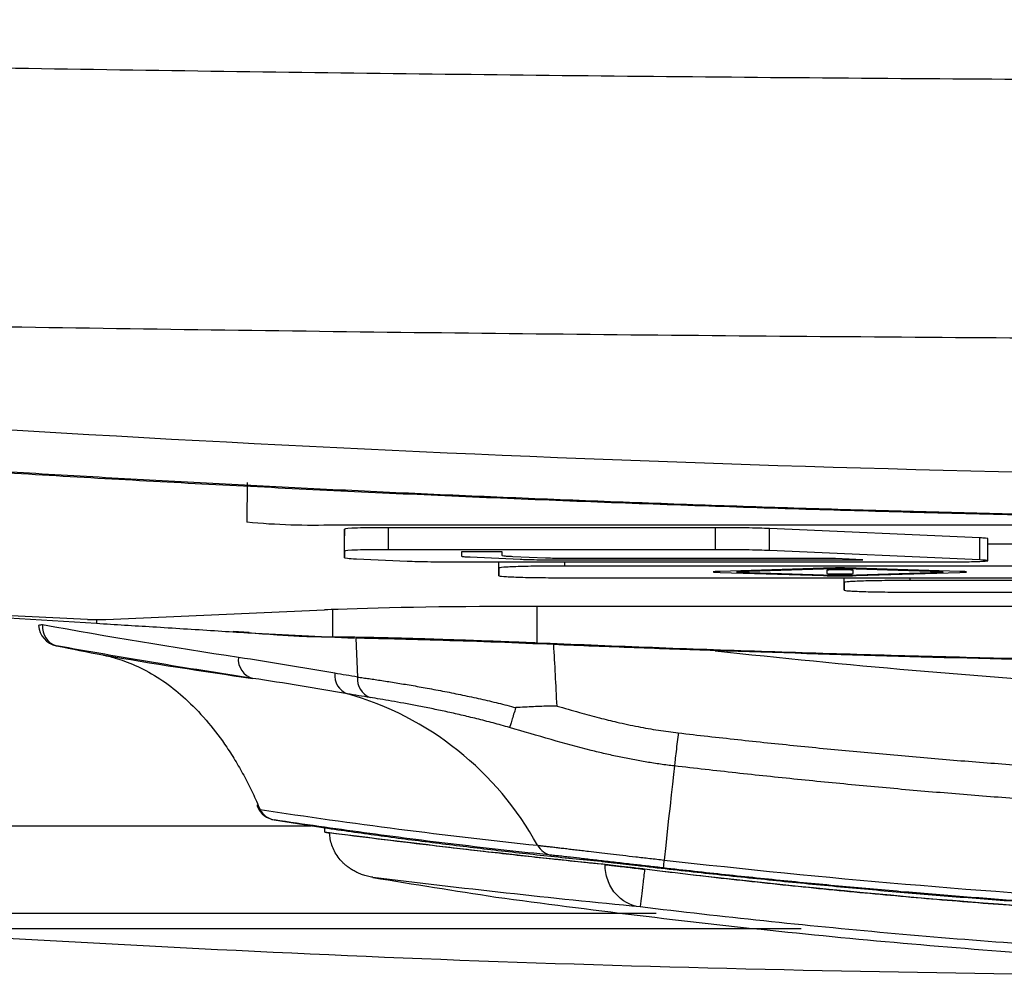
# Model space of a CAD drawing. Header units: millimetres. Extents: x 155473 to 158085, y 111018 to 114514.
# Tile 139 of 181: x 156961 to 156983, y 113451 to 113472. Entities that reach past the tile are written whole.
import ezdxf

# ---------------------------------------------------------------- set-up
doc = ezdxf.new("R2010")
doc.units = ezdxf.units.MM

msp = doc.modelspace()

# ---------------------------------------------------------------- linework, layer by layer
at = {"color": 7, "linetype": 'Continuous', "lineweight": 25}
for p, q in [((156966.214, 113461.978), (156966.211, 113461.082)), ((156968.211, 113461.021), (157027.211, 113461.02)), ((156968.429, 113460.922), (156968.428, 113460.771)), ((156968.428, 113460.271), (156968.428, 113460.771)), ((156968.429, 113460.422), (156968.429, 113460.922)), ((156976.862, 113460.953), (156969.429, 113460.953)), ((156969.429, 113460.453), (156969.429, 113460.953)), ((156976.862, 113460.453), (156976.862, 113460.953)), ((156982.878, 113460.722), (156978.091, 113460.933)), ((156978.091, 113460.433), (156978.091, 113460.933)), ((156982.878, 113460.222), (156982.878, 113460.722)), ((156983.059, 113460.205), (156983.059, 113460.705)), ((156983.811, 113460.581), (156983.059, 113460.581)), ((156968.429, 113460.422), (156968.428, 113460.271)), ((156976.862, 113460.453), (156969.429, 113460.453)), ((156972.016, 113460.404), (156971.09, 113460.404)), ((156971.09, 113460.404), (156971.09, 113460.306)), ((156972.015, 113460.322), (156972.016, 113460.404)), ((156982.878, 113460.222), (156978.091, 113460.433)), ((156968.698, 113460.245), (156969.856, 113460.193)), ((156971.086, 113460.174), (156982.059, 113460.173)), ((156971.288, 113460.287), (156972.421, 113460.237)), ((156971.936, 113459.861), (156971.936, 113460.174)), ((156971.936, 113460.034), (156971.936, 113460.174)), ((156972.998, 113460.261), (156972.26, 113460.294)), ((156973.322, 113460.222), (156980.218, 113460.222)), ((156973.437, 113460.081), (156973.437, 113460.174)), ((156979.596, 113460.25), (156973.841, 113460.25)), ((156980.218, 113460.222), (156979.596, 113460.25)), ((156971.936, 113460.034), (156971.936, 113459.861)), ((156985.953, 113460.081), (156973.437, 113460.081)), ((156979.323, 113460.032), (156976.968, 113459.959)), ((156976.968, 113459.936), (156979.323, 113459.864)), ((156979.394, 113459.985), (156979.394, 113459.911)), ((156979.994, 113459.911), (156979.995, 113459.985)), ((156980.065, 113459.864), (156982.421, 113459.936)), ((156982.421, 113459.959), (156980.066, 113460.032)), ((156973.436, 113459.815), (156985.952, 113459.815)), ((156979.79, 113459.534), (156979.79, 113459.815)), ((156979.791, 113459.707), (156979.79, 113459.534)), ((156979.791, 113459.707), (156979.791, 113459.815)), ((156981.291, 113459.753), (156981.291, 113459.815)), ((156994.704, 113459.753), (156981.291, 113459.753)), ((156981.29, 113459.487), (156994.703, 113459.487)), ((156958.572, 113459.04), (156962.788, 113458.779)), ((156962.583, 113458.866), (156958.752, 113459.053)), ((156962.999, 113458.866), (156967.971, 113459.084)), ((156968.155, 113459.091), (156968.155, 113458.473)), ((157022.631, 113459.165), (156972.8, 113459.165)), ((156972.8, 113459.165), (156972.8, 113458.338)), ((156962.788, 113458.863), (156962.788, 113458.779)), ((156965.896, 113458.604), (156966.259, 113458.577)), ((156966.258, 113458.564), (156968.654, 113458.44)), ((156968.688, 113458.442), (156968.725, 113457.558)), ((156966.83, 113454.31), (156968.031, 113454.122)), ((156936.195, 113454.179), (156967.669, 113454.179)), ((156967.986, 113454.128), (156967.971, 113454.131)), ((156967.981, 113454.129), (156967.986, 113454.128)), ((156967.981, 113454.03), (156967.981, 113454.129)), ((156967.981, 113454.03), (156968.095, 113454.011)), ((156975.518, 113452.182), (156936.195, 113452.182))]:
    msp.add_line(p, q, dxfattribs=at)
at = {"color": 7, "linetype": 'Continuous', "lineweight": 25, "flags": 128}
for points in [[(156979.563, 113460.019), (156978.35, 113459.981), (156977.397, 113459.952)], [(156977.397, 113459.944), (156978.609, 113459.906), (156979.562, 113459.877)], [(156981.992, 113459.952), (156980.779, 113459.989), (156979.826, 113460.019)], [(156979.826, 113459.877), (156981.039, 113459.914), (156981.992, 113459.944)], [(156975.93, 113455.536), (156975.909, 113455.339), (156975.885, 113455.121), (156975.859, 113454.881), (156975.831, 113454.622), (156975.8, 113454.343), (156975.767, 113454.045), (156975.733, 113453.73), (156975.696, 113453.399)]]:
    msp.add_lwpolyline(points, dxfattribs=at)
at = {"color": 7, "linetype": 'Continuous', "lineweight": 25}
for centre, radius, start, end in [((156967.711, 113477.251), 16.238, 264.6986, 271.7628), ((156969.901, 113414.762), 44.364, 92.0902, 92.4929), ((156962.796, 113464.84), 5.977, 267.9654, 271.9472), ((156961.559, 113458.463), 0.279, 89.4049, 108.1347), ((156961.972, 113458.76), 0.5, 183.6053, 258.5881), ((156962.001, 113458.693), 0.442, 173.6082, 253.7951), ((156966.458, 113457.958), 0.446, 174.027, 254.9564), ((156968.656, 113457.599), 0.451, 174.2773, 249.2899), ((156969.18, 113457.516), 0.457, 174.7874, 248.2364), ((156966.547, 113450.297), 7.151, 28.7206, 74.1843), ((156966.554, 113454.651), 0.113, 177.7301, 246.9915), ((156966.909, 113454.804), 0.5, 203.2298, 260.468), ((156966.906, 113454.748), 0.445, 206.978, 260.0535), ((156973.21, 113453.949), 0.446, 208.8319, 261.7834), ((156984.862, 113452.329), 9.228, 173.34, 174.4639)]:
    msp.add_arc(centre, radius, start, end, dxfattribs=at)
msp.add_ellipse((156972.8, 113458.989), major_axis=(5.688, 0), ratio=0.030883, start_param=1.570796, end_param=2.488378, dxfattribs=at)
for points, knots in [([(156917.453, 113472.499), (156919.031, 113472.446), (156922.186, 113472.338), (156926.919, 113472.189), (156931.652, 113472.049), (156936.386, 113471.919), (156941.12, 113471.798), (156945.855, 113471.687), (156950.59, 113471.586), (156955.325, 113471.494), (156960.06, 113471.412), (156964.796, 113471.34), (156969.532, 113471.277), (156974.269, 113471.224), (156979.005, 113471.18), (156983.742, 113471.147), (156988.48, 113471.122), (156993.218, 113471.108), (156999.359, 113471.102), (157006.904, 113471.116), (157015.852, 113471.168), (157024.798, 113471.254), (157033.743, 113471.374), (157042.688, 113471.529), (157051.631, 113471.719), (157060.573, 113471.943), (157069.514, 113472.199), (157075.473, 113472.399), (157078.453, 113472.499)], [0, 0, 0, 0, 0.029408, 0.058816, 0.088223, 0.117632, 0.14704, 0.176449, 0.205859, 0.235269, 0.26468, 0.294092, 0.323505, 0.35292, 0.382336, 0.411753, 0.441172, 0.470593, 0.500016, 0.555586, 0.61115, 0.666709, 0.722264, 0.777815, 0.833363, 0.888909, 0.944455, 1, 1, 1, 1]), ([(156899.953, 113465.462), (156899.953, 113464.782), (156899.953, 113464.096), (156899.953, 113462.715), (156899.953, 113462.02), (156899.953, 113459.928), (156899.953, 113458.525), (156899.953, 113456.431), (156899.953, 113455.736), (156899.953, 113454.699), (156899.953, 113454.268), (156899.953, 113453.817), (156899.953, 113453.71), (156899.953, 113453.684), (156899.952, 113453.678), (156899.955, 113453.668), (156899.958, 113453.663), (156899.973, 113453.65), (156899.989, 113453.642), (156900.046, 113453.619), (156900.097, 113453.605), (156900.222, 113453.579), (156900.295, 113453.567), (156900.543, 113453.531), (156900.748, 113453.509), (156901.148, 113453.474), (156901.297, 113453.463), (156901.561, 113453.444), (156901.657, 113453.438), (156901.816, 113453.428), (156901.872, 113453.425), (156901.984, 113453.418), (156902.929, 113453.361), (156903.886, 113453.303), (156906.613, 113453.137), (156908.463, 113453.025), (156912.183, 113452.799), (156914.052, 113452.686), (156917.76, 113452.461), (156919.597, 113452.349), (156922.297, 113452.185), (156923.299, 113452.124), (156924.287, 113452.064), (156924.506, 113452.051), (156924.615, 113452.044), (156924.943, 113452.025), (156925.16, 113452.014), (156925.817, 113451.982), (156926.262, 113451.965), (156927.185, 113451.933), (156927.664, 113451.919), (156928.675, 113451.895), (156929.208, 113451.884), (156930.077, 113451.87), (156930.38, 113451.865), (156931.019, 113451.857), (156931.355, 113451.854), (156932.086, 113451.848), (156932.481, 113451.845), (156933.157, 113451.843), (156933.397, 113451.842), (156933.802, 113451.842), (156933.948, 113451.842), (156934.24, 113451.842), (156939.062, 113451.842), (156948.763, 113451.842), (156958.637, 113451.842), (156968.64, 113451.842), (156973.707, 113451.842), (156978.811, 113451.842)], [0, 0, 0, 0, 0.125, 0.125, 0.25, 0.25, 0.5, 0.5, 0.625, 0.625, 0.6875, 0.703125, 0.707031, 0.707031, 0.708008, 0.708008, 0.708984, 0.708984, 0.710937, 0.710937, 0.714844, 0.714844, 0.71875, 0.71875, 0.726562, 0.726562, 0.730469, 0.730469, 0.732422, 0.732422, 0.733398, 0.733398, 0.734375, 0.75, 0.75, 0.78125, 0.78125, 0.8125, 0.8125, 0.84375, 0.84375, 0.859375, 0.861328, 0.861328, 0.863281, 0.863281, 0.867187, 0.867187, 0.875, 0.875, 0.882812, 0.882812, 0.890625, 0.890625, 0.894531, 0.894531, 0.898437, 0.898437, 0.902344, 0.902344, 0.904297, 0.904297, 0.905273, 0.905273, 0.90625, 0.9375, 0.96875, 0.96875, 1, 1, 1, 1]), ([(156953.398, 113465.649), (156955.04, 113465.619), (156958.322, 113465.559), (156963.245, 113465.482), (156968.169, 113465.414), (156973.093, 113465.357), (156978.018, 113465.31), (156982.942, 113465.274), (156987.867, 113465.247), (156992.791, 113465.232), (156997.716, 113465.226), (157002.641, 113465.231), (157007.565, 113465.245), (157012.49, 113465.271), (157017.414, 113465.306), (157022.338, 113465.352), (157027.262, 113465.408), (157032.186, 113465.475), (157037.109, 113465.551), (157040.391, 113465.611), (157042.032, 113465.64)], [0, 0, 0, 0, 0.055552, 0.111105, 0.16666, 0.222216, 0.277773, 0.333331, 0.388889, 0.444448, 0.500007, 0.555565, 0.611124, 0.666681, 0.722238, 0.777793, 0.833348, 0.8889, 0.944451, 1, 1, 1, 1]), ([(156957.6, 113463.385), (156970.972, 113462.5), (156984.343, 113462.059), (157011.087, 113462.059), (157024.459, 113462.5), (157037.831, 113463.385)], [0, 0, 0, 0, 0.5, 0.5, 1, 1, 1, 1]), ([(157037.897, 113462.426), (157037.132, 113462.376), (157035.603, 113462.276), (157033.309, 113462.138), (157031.015, 113462.008), (157028.72, 113461.886), (157026.426, 113461.774), (157024.131, 113461.67), (157021.836, 113461.574), (157019.541, 113461.488), (157017.246, 113461.41), (157014.951, 113461.34), (157012.656, 113461.28), (157010.361, 113461.228), (157008.065, 113461.184), (157005.77, 113461.15), (157003.474, 113461.123), (157001.178, 113461.106), (156998.882, 113461.097), (156996.586, 113461.097), (156994.29, 113461.106), (156991.993, 113461.123), (156989.697, 113461.149), (156987.4, 113461.184), (156985.104, 113461.227), (156982.807, 113461.279), (156980.51, 113461.34), (156978.213, 113461.409), (156975.916, 113461.487), (156973.618, 113461.574), (156971.321, 113461.669), (156969.023, 113461.773), (156966.725, 113461.886), (156964.428, 113462.007), (156962.13, 113462.138), (156959.832, 113462.276), (156958.3, 113462.376), (156957.534, 113462.426)], [0, 0, 0, 0, 0.028583, 0.057162, 0.085735, 0.114304, 0.14287, 0.171431, 0.19999, 0.228546, 0.257099, 0.28565, 0.3142, 0.342749, 0.371297, 0.399845, 0.428393, 0.456941, 0.485491, 0.514041, 0.542594, 0.571148, 0.599705, 0.628265, 0.656829, 0.685396, 0.713967, 0.742543, 0.771124, 0.79971, 0.828302, 0.856901, 0.885506, 0.914118, 0.942737, 0.971365, 1, 1, 1, 1]), ([(157036.87, 113462.331), (157036.03, 113462.278), (157034.348, 113462.173), (157031.825, 113462.028), (157029.301, 113461.893), (157026.777, 113461.768), (157024.252, 113461.653), (157021.727, 113461.549), (157019.202, 113461.456), (157016.676, 113461.373), (157014.15, 113461.3), (157011.624, 113461.237), (157009.097, 113461.185), (157006.57, 113461.144), (157004.043, 113461.113), (157001.515, 113461.092), (156998.987, 113461.082), (156996.459, 113461.082), (156993.931, 113461.092), (156991.403, 113461.113), (156988.874, 113461.144), (156986.347, 113461.185), (156983.819, 113461.237), (156981.291, 113461.3), (156978.764, 113461.373), (156976.237, 113461.456), (156973.711, 113461.549), (156971.185, 113461.653), (156968.659, 113461.768), (156966.133, 113461.893), (156963.609, 113462.028), (156961.084, 113462.173), (156959.402, 113462.278), (156958.56, 113462.331)], [0, 0, 0, 0, 0.032255, 0.064508, 0.096759, 0.129008, 0.161257, 0.193505, 0.225752, 0.258, 0.290248, 0.322497, 0.354748, 0.387, 0.419255, 0.451512, 0.483772, 0.516035, 0.548298, 0.580561, 0.612823, 0.645086, 0.677349, 0.709611, 0.741874, 0.774138, 0.806402, 0.838666, 0.870931, 0.903197, 0.935464, 0.967731, 1, 1, 1, 1]), ([(156969.429, 113460.953), (156969.297, 113460.953), (156969.167, 113460.952), (156968.925, 113460.949), (156968.814, 113460.947), (156968.538, 113460.938), (156968.429, 113460.93), (156968.429, 113460.922)], [0, 0, 0, 0, 0.25, 0.25, 0.5, 0.5, 1, 1, 1, 1]), ([(156978.091, 113460.933), (156978.021, 113460.936), (156977.941, 113460.939), (156977.762, 113460.944), (156977.661, 113460.946), (156977.343, 113460.951), (156977.104, 113460.953), (156976.862, 113460.953)], [0, 0, 0, 0, 0.25, 0.25, 0.5, 0.5, 1, 1, 1, 1]), ([(156983.054, 113460.705), (156983.055, 113460.705), (156983.065, 113460.708), (156983.014, 113460.715), (156982.924, 113460.719), (156982.878, 113460.722)], [0, 0, 0, 0, 0.080074, 0.539254, 1, 1, 1, 1]), ([(156969.429, 113460.453), (156969.297, 113460.453), (156969.167, 113460.452), (156968.925, 113460.449), (156968.814, 113460.447), (156968.538, 113460.438), (156968.429, 113460.43), (156968.429, 113460.422)], [0, 0, 0, 0, 0.25, 0.25, 0.5, 0.5, 1, 1, 1, 1]), ([(156972.26, 113460.294), (156972.214, 113460.296), (156972.171, 113460.298), (156972.099, 113460.302), (156972.072, 113460.304), (156972.016, 113460.312), (156972.015, 113460.317), (156972.015, 113460.322)], [0, 0, 0, 0, 0.25, 0.25, 0.5, 0.5, 1, 1, 1, 1]), ([(156978.091, 113460.433), (156978.021, 113460.436), (156977.941, 113460.439), (156977.762, 113460.444), (156977.661, 113460.446), (156977.343, 113460.451), (156977.104, 113460.453), (156976.862, 113460.453)], [0, 0, 0, 0, 0.25, 0.25, 0.5, 0.5, 1, 1, 1, 1]), ([(156968.428, 113460.271), (156968.428, 113460.266), (156968.451, 113460.262), (156968.543, 113460.253), (156968.61, 113460.249), (156968.698, 113460.245)], [0, 0, 0, 0, 0.5, 0.5, 1, 1, 1, 1]), ([(156969.856, 113460.193), (156969.925, 113460.19), (156970.005, 113460.188), (156970.185, 113460.183), (156970.286, 113460.181), (156970.498, 113460.177), (156970.611, 113460.176), (156970.846, 113460.174), (156970.965, 113460.174), (156971.086, 113460.174)], [0, 0, 0, 0, 0.25, 0.25, 0.5, 0.5, 0.75, 0.75, 1, 1, 1, 1]), ([(156971.09, 113460.306), (156971.09, 113460.303), (156971.106, 113460.299), (156971.174, 113460.292), (156971.224, 113460.289), (156971.288, 113460.287)], [0, 0, 0, 0, 0.5, 0.5, 1, 1, 1, 1]), ([(156972.421, 113460.237), (156972.472, 113460.234), (156972.526, 113460.232), (156972.65, 113460.228), (156972.722, 113460.227), (156972.88, 113460.224), (156972.967, 113460.223), (156973.143, 113460.222), (156973.232, 113460.222), (156973.322, 113460.222)], [0, 0, 0, 0, 0.25, 0.25, 0.5, 0.5, 0.75, 0.75, 1, 1, 1, 1]), ([(156973.841, 113460.25), (156973.761, 113460.25), (156973.681, 113460.25), (156973.521, 113460.251), (156973.441, 113460.251), (156973.29, 113460.253), (156973.218, 113460.254), (156973.096, 113460.257), (156973.045, 113460.259), (156972.998, 113460.261)], [0, 0, 0, 0, 0.25, 0.25, 0.5, 0.5, 0.75, 0.75, 1, 1, 1, 1]), ([(156982.059, 113460.173), (156982.151, 113460.173), (156982.241, 113460.174), (156982.416, 113460.175), (156982.5, 113460.177), (156982.733, 113460.181), (156982.863, 113460.185), (156983.03, 113460.195), (156983.069, 113460.201), (156983.046, 113460.212), (156982.984, 113460.217), (156982.878, 113460.222)], [0, 0, 0, 0, 0.125, 0.125, 0.25, 0.25, 0.5, 0.5, 0.75, 0.75, 1, 1, 1, 1]), ([(156973.437, 113460.081), (156973.239, 113460.081), (156973.044, 113460.08), (156972.772, 113460.076), (156972.686, 113460.075), (156972.523, 113460.071), (156972.445, 113460.069), (156972.238, 113460.063), (156972.126, 113460.058), (156971.976, 113460.047), (156971.936, 113460.041), (156971.936, 113460.034)], [0, 0, 0, 0, 0.25, 0.25, 0.375, 0.375, 0.5, 0.5, 0.75, 0.75, 1, 1, 1, 1]), ([(156976.968, 113459.959), (156976.87, 113459.956), (156976.814, 113459.952), (156976.814, 113459.944), (156976.87, 113459.94), (156976.968, 113459.936)], [0, 0, 0, 0, 0.5, 0.5, 1, 1, 1, 1]), ([(156977.397, 113459.952), (156977.38, 113459.951), (156977.366, 113459.951), (156977.347, 113459.949), (156977.342, 113459.949), (156977.342, 113459.947), (156977.347, 113459.946), (156977.365, 113459.945), (156977.38, 113459.944), (156977.397, 113459.944)], [0, 0, 0, 0, 0.25, 0.25, 0.5, 0.5, 0.75, 0.75, 1, 1, 1, 1]), ([(156980.066, 113460.032), (156979.968, 113460.035), (156979.832, 113460.037), (156979.558, 113460.037), (156979.421, 113460.035), (156979.323, 113460.032)], [0, 0, 0, 0, 0.5, 0.5, 1, 1, 1, 1]), ([(156979.323, 113459.864), (156979.421, 113459.861), (156979.557, 113459.859), (156979.83, 113459.859), (156979.967, 113459.861), (156980.065, 113459.864)], [0, 0, 0, 0, 0.5, 0.5, 1, 1, 1, 1]), ([(156979.995, 113459.985), (156979.994, 113459.986), (156979.987, 113459.987), (156979.957, 113459.99), (156979.935, 113459.991), (156979.851, 113459.993), (156979.773, 113459.994), (156979.617, 113459.994), (156979.538, 113459.993), (156979.454, 113459.991), (156979.432, 113459.99), (156979.402, 113459.987), (156979.395, 113459.986), (156979.394, 113459.985)], [0, 0, 0, 0, 0.125, 0.125, 0.25, 0.25, 0.5, 0.5, 0.75, 0.75, 0.875, 0.875, 1, 1, 1, 1]), ([(156979.394, 113459.911), (156979.394, 113459.908), (156979.426, 113459.906), (156979.537, 113459.903), (156979.616, 113459.902), (156979.772, 113459.902), (156979.85, 113459.903), (156979.963, 113459.906), (156979.994, 113459.908), (156979.994, 113459.911)], [0, 0, 0, 0, 0.25, 0.25, 0.5, 0.5, 0.75, 0.75, 1, 1, 1, 1]), ([(156979.562, 113459.877), (156979.581, 113459.876), (156979.6, 113459.876), (156979.645, 113459.875), (156979.669, 113459.875), (156979.718, 113459.875), (156979.742, 113459.875), (156979.788, 113459.876), (156979.807, 113459.876), (156979.826, 113459.877)], [0, 0, 0, 0, 0.25, 0.25, 0.5, 0.5, 0.75, 0.75, 1, 1, 1, 1]), ([(156979.826, 113460.019), (156979.808, 113460.019), (156979.789, 113460.02), (156979.743, 113460.02), (156979.719, 113460.021), (156979.67, 113460.021), (156979.646, 113460.02), (156979.601, 113460.02), (156979.581, 113460.019), (156979.563, 113460.019)], [0, 0, 0, 0, 0.25, 0.25, 0.5, 0.5, 0.75, 0.75, 1, 1, 1, 1]), ([(156981.992, 113459.944), (156982.008, 113459.944), (156982.023, 113459.945), (156982.041, 113459.946), (156982.046, 113459.947), (156982.046, 113459.949), (156982.041, 113459.949), (156982.023, 113459.951), (156982.008, 113459.951), (156981.992, 113459.952)], [0, 0, 0, 0, 0.25, 0.25, 0.5, 0.5, 0.75, 0.75, 1, 1, 1, 1]), ([(156982.421, 113459.936), (156982.519, 113459.94), (156982.574, 113459.944), (156982.574, 113459.952), (156982.519, 113459.956), (156982.421, 113459.959)], [0, 0, 0, 0, 0.5, 0.5, 1, 1, 1, 1]), ([(156971.936, 113459.861), (156971.936, 113459.855), (156971.975, 113459.849), (156972.088, 113459.841), (156972.134, 113459.838), (156972.242, 113459.833), (156972.306, 113459.831), (156972.513, 113459.824), (156972.68, 113459.821), (156973.041, 113459.816), (156973.238, 113459.815), (156973.436, 113459.815)], [0, 0, 0, 0, 0.25, 0.25, 0.375, 0.375, 0.5, 0.5, 0.75, 0.75, 1, 1, 1, 1]), ([(156981.291, 113459.753), (156981.093, 113459.753), (156980.899, 113459.752), (156980.626, 113459.748), (156980.54, 113459.747), (156980.377, 113459.744), (156980.3, 113459.742), (156980.092, 113459.735), (156979.981, 113459.73), (156979.831, 113459.719), (156979.791, 113459.713), (156979.791, 113459.707)], [0, 0, 0, 0, 0.25, 0.25, 0.375, 0.375, 0.5, 0.5, 0.75, 0.75, 1, 1, 1, 1]), ([(156979.79, 113459.534), (156979.79, 113459.528), (156979.829, 113459.522), (156979.942, 113459.513), (156979.988, 113459.511), (156980.097, 113459.506), (156980.16, 113459.503), (156980.367, 113459.497), (156980.534, 113459.493), (156980.895, 113459.489), (156981.092, 113459.487), (156981.29, 113459.487)], [0, 0, 0, 0, 0.25, 0.25, 0.375, 0.375, 0.5, 0.5, 0.75, 0.75, 1, 1, 1, 1]), ([(156962.788, 113458.779), (156963.214, 113458.753), (156964.109, 113458.699), (156965.451, 113458.614), (156966.478, 113458.549), (156967.149, 113458.503), (156967.596, 113458.477), (156967.931, 113458.475), (156968.155, 113458.473)], [0, 0, 0, 0, 0.23808, 0.500053, 0.750096, 0.81261, 0.875103, 1, 1, 1, 1]), ([(156968.155, 113458.473), (156968.201, 113458.473), (156968.295, 113458.473), (156968.449, 113458.471), (156968.616, 113458.469), (156968.797, 113458.466), (156968.992, 113458.463), (156969.201, 113458.459), (156969.425, 113458.453), (156969.664, 113458.448), (156969.918, 113458.441), (156970.272, 113458.43), (156970.779, 113458.414), (156971.442, 113458.391), (156972.075, 113458.368), (156972.526, 113458.349), (156972.738, 113458.34), (156972.8, 113458.338)], [0, 0, 0, 0, 0.043586, 0.088603, 0.135052, 0.182932, 0.232245, 0.28299, 0.335167, 0.388776, 0.443817, 0.50029, 0.612027, 0.750527, 0.882916, 0.96609, 1, 1, 1, 1]), ([(156973.188, 113458.295), (156972.77, 113458.315), (156972.339, 113458.332), (156971.488, 113458.363), (156971.068, 113458.377), (156970.275, 113458.401), (156969.901, 113458.411), (156969.23, 113458.428), (156968.933, 113458.436), (156968.688, 113458.442)], [0, 0, 0, 0, 0.25, 0.25, 0.5, 0.5, 0.75, 0.75, 1, 1, 1, 1]), ([(156972.8, 113458.338), (156973.624, 113458.304), (156975.276, 113458.237), (156977.754, 113458.149), (156980.237, 113458.071), (156982.723, 113458.004), (156985.213, 113457.947), (156987.707, 113457.9), (156990.204, 113457.864), (156992.705, 113457.838), (156995.21, 113457.823), (156998.27, 113457.817), (157001.882, 113457.829), (157006.042, 113457.872), (157010.197, 113457.944), (157014.347, 113458.045), (157018.491, 113458.173), (157021.251, 113458.282), (157022.631, 113458.337)], [0, 0, 0, 0, 0.049692, 0.099451, 0.149279, 0.199175, 0.249142, 0.299179, 0.349289, 0.39947, 0.449726, 0.500055, 0.583623, 0.667088, 0.750454, 0.833725, 0.916906, 1, 1, 1, 1]), ([(156966.342, 113457.527), (156965.964, 113457.586), (156965.213, 113457.701), (156964.091, 113457.884), (156962.981, 113458.072), (156962.244, 113458.203), (156961.878, 113458.268)], [0, 0, 0, 0, 0.2537078, 0.5049432, 0.7537071, 1, 1, 1, 1]), ([(156976.856, 113458.157), (156976.243, 113458.179), (156975.02, 113458.222), (156973.798, 113458.271), (156973.188, 113458.295)], [0, 0, 0, 0, 0.501345, 1, 1, 1, 1]), ([(157018.566, 113458.156), (157017.794, 113458.13), (157016.248, 113458.078), (157013.928, 113458.011), (157011.609, 113457.953), (157009.29, 113457.904), (157006.972, 113457.863), (157004.655, 113457.832), (157002.339, 113457.81), (157000.025, 113457.796), (156997.093, 113457.79), (156993.541, 113457.803), (156989.369, 113457.846), (156985.196, 113457.92), (156981.025, 113458.02), (156978.246, 113458.111), (156976.856, 113458.157)], [0, 0, 0, 0, 0.0555954, 0.1112285, 0.1668598, 0.2224584, 0.278026, 0.3335635, 0.3890717, 0.4445514, 0.5000042, 0.5999331, 0.6999768, 0.8000194, 0.9000209, 1, 1, 1, 1]), ([(156962.932, 113458.059), (156962.943, 113458.057), (156962.984, 113458.049), (156963.079, 113458.028), (156963.233, 113457.987), (156963.519, 113457.894), (156963.923, 113457.715), (156964.407, 113457.41), (156964.883, 113457.013), (156965.332, 113456.539), (156965.693, 113456.059), (156965.964, 113455.634), (156966.161, 113455.285), (156966.344, 113454.925), (156966.455, 113454.672), (156966.51, 113454.546)], [0, 0, 0, 0, 0.008079, 0.031919, 0.071649, 0.125069, 0.24915, 0.379371, 0.498611, 0.627342, 0.748117, 0.813249, 0.876946, 0.939197, 1, 1, 1, 1]), ([(156968.725, 113457.558), (156968.767, 113457.552), (156968.85, 113457.541), (156968.986, 113457.522), (156969.128, 113457.501), (156969.279, 113457.478), (156969.435, 113457.454), (156969.599, 113457.428), (156969.769, 113457.4), (156969.944, 113457.37), (156970.125, 113457.339), (156970.377, 113457.294), (156970.705, 113457.232), (156971.111, 113457.15), (156971.518, 113457.062), (156971.922, 113456.968), (156972.19, 113456.898), (156972.322, 113456.864)], [0, 0, 0, 0, 0.050102, 0.100184, 0.150248, 0.200295, 0.250328, 0.300348, 0.350357, 0.400357, 0.450349, 0.500336, 0.604302, 0.706224, 0.806128, 0.904043, 1, 1, 1, 1]), ([(156969.01, 113457.092), (156968.925, 113457.106), (156968.753, 113457.133), (156968.582, 113457.163), (156968.496, 113457.177)], [0, 0, 0, 0, 0.4983144, 1, 1, 1, 1]), ([(156972.182, 113456.41), (156972.12, 113456.428), (156971.995, 113456.464), (156971.808, 113456.515), (156971.622, 113456.563), (156971.439, 113456.609), (156971.258, 113456.653), (156971.08, 113456.695), (156970.906, 113456.734), (156970.735, 113456.772), (156970.569, 113456.807), (156970.348, 113456.853), (156970.08, 113456.906), (156969.774, 113456.963), (156969.493, 113457.013), (156969.235, 113457.057), (156969.085, 113457.081), (156969.01, 113457.092)], [0, 0, 0, 0, 0.051399, 0.102456, 0.153195, 0.203645, 0.253834, 0.303783, 0.353369, 0.402545, 0.451325, 0.499719, 0.600841, 0.701197, 0.801032, 0.900563, 1, 1, 1, 1]), ([(156972.322, 113456.864), (156972.29, 113456.759), (156972.259, 113456.656), (156972.209, 113456.493), (156972.19, 113456.434), (156972.182, 113456.41)], [0, 0, 0, 0, 0.5, 0.5, 1, 1, 1, 1]), ([(156973.261, 113456.899), (156973.205, 113456.898), (156973.091, 113456.897), (156972.913, 113456.891), (156972.725, 113456.884), (156972.526, 113456.874), (156972.391, 113456.867), (156972.322, 113456.864)], [0, 0, 0, 0, 0.180538, 0.370818, 0.570846, 0.780595, 1, 1, 1, 1]), ([(156973.261, 113456.899), (156973.431, 113456.85), (156973.752, 113456.757), (156974.207, 113456.635), (156974.65, 113456.525), (156975.097, 113456.429), (156975.562, 113456.346), (156975.868, 113456.307), (156976.018, 113456.288)], [0, 0, 0, 0, 0.187883, 0.354405, 0.499622, 0.672532, 0.839246, 1, 1, 1, 1]), ([(156975.93, 113455.536), (156975.825, 113455.549), (156975.615, 113455.575), (156975.302, 113455.624), (156974.987, 113455.68), (156974.672, 113455.743), (156974.354, 113455.813), (156973.837, 113455.938), (156973.112, 113456.136), (156972.497, 113456.317), (156972.182, 113456.41)], [0, 0, 0, 0, 0.082291, 0.16447, 0.247225, 0.330844, 0.415001, 0.500268, 0.744803, 1, 1, 1, 1]), ([(156976.018, 113456.288), (156976.005, 113456.17), (156975.986, 113456.011), (156975.953, 113455.724), (156975.938, 113455.599), (156975.93, 113455.536)], [0, 0, 0, 0, 0.5, 0.5, 1, 1, 1, 1]), ([(156976.018, 113456.288), (156976.469, 113456.237), (156977.371, 113456.135), (156978.724, 113455.994), (156980.078, 113455.862), (156981.432, 113455.741), (156982.787, 113455.628), (156984.142, 113455.526), (156985.497, 113455.433), (156986.853, 113455.351), (156988.209, 113455.277), (156989.566, 113455.214), (156990.923, 113455.16), (156992.281, 113455.116), (156993.639, 113455.082), (156994.997, 113455.057), (156996.356, 113455.042), (156998.168, 113455.036), (157000.432, 113455.051), (157003.148, 113455.109), (157005.863, 113455.206), (157008.576, 113455.341), (157011.288, 113455.515), (157013.998, 113455.729), (157016.707, 113455.979), (157018.511, 113456.179), (157019.413, 113456.278)], [0, 0, 0, 0, 0.031301, 0.0625877, 0.0938617, 0.1251246, 0.156378, 0.1876235, 0.2188628, 0.2500974, 0.2813289, 0.3125589, 0.3437891, 0.375021, 0.4062563, 0.4374965, 0.4687433, 0.4999982, 0.5624754, 0.6249335, 0.6873853, 0.7498438, 0.8123217, 0.8748319, 0.9373871, 1, 1, 1, 1]), ([(157019.5, 113455.536), (157019.034, 113455.483), (157018.101, 113455.376), (157016.699, 113455.229), (157015.298, 113455.092), (157013.896, 113454.966), (157012.493, 113454.85), (157011.089, 113454.744), (157009.685, 113454.649), (157008.28, 113454.565), (157006.875, 113454.491), (157005.469, 113454.428), (157004.063, 113454.375), (157002.656, 113454.333), (157001.248, 113454.301), (156999.84, 113454.28), (156998.431, 113454.27), (156997.021, 113454.269), (156995.611, 113454.28), (156994.201, 113454.301), (156992.791, 113454.333), (156991.381, 113454.375), (156989.973, 113454.428), (156988.565, 113454.491), (156987.157, 113454.565), (156985.751, 113454.649), (156984.345, 113454.744), (156982.941, 113454.85), (156981.537, 113454.965), (156980.134, 113455.092), (156978.732, 113455.229), (156977.33, 113455.376), (156976.397, 113455.483), (156975.93, 113455.536)], [0, 0, 0, 0, 0.032271, 0.06453, 0.096779, 0.129019, 0.161254, 0.193483, 0.225709, 0.257934, 0.290159, 0.322386, 0.354616, 0.386852, 0.419094, 0.451345, 0.483607, 0.515881, 0.548173, 0.580475, 0.612778, 0.645073, 0.677357, 0.709633, 0.741901, 0.774164, 0.806424, 0.838681, 0.870939, 0.903198, 0.93546, 0.967727, 1, 1, 1, 1]), ([(156973.146, 113453.507), (156972.782, 113453.546), (156972.06, 113453.623), (156970.983, 113453.748), (156969.923, 113453.879), (156968.878, 113454.017), (156967.849, 113454.159), (156967.167, 113454.26), (156966.83, 113454.31)], [0, 0, 0, 0, 0.172711, 0.343003, 0.510878, 0.676335, 0.839376, 1, 1, 1, 1]), ([(156967.971, 113454.131), (156968.375, 113454.073), (156969.191, 113453.958), (156970.428, 113453.797), (156971.686, 113453.644), (156972.968, 113453.499), (156973.83, 113453.412), (156974.265, 113453.369)], [0, 0, 0, 0, 0.192846, 0.389269, 0.589268, 0.792845, 1, 1, 1, 1]), ([(156974.355, 113453.294), (156973.883, 113453.342), (156972.966, 113453.437), (156971.633, 113453.585), (156970.381, 113453.731), (156969.21, 113453.872), (156968.457, 113453.967), (156968.094, 113454.013)], [0, 0, 0, 0, 0.225599, 0.438398, 0.638398, 0.825598, 1, 1, 1, 1]), ([(156969.074, 113453.008), (156969.032, 113453.014), (156968.952, 113453.027), (156968.839, 113453.06), (156968.737, 113453.102), (156968.647, 113453.148), (156968.568, 113453.197), (156968.499, 113453.246), (156968.44, 113453.294), (156968.365, 113453.364), (156968.28, 113453.462), (156968.197, 113453.596), (156968.139, 113453.734), (156968.101, 113453.874), (156968.097, 113453.967), (156968.094, 113454.013)], [0, 0, 0, 0, 0.082567, 0.159825, 0.231926, 0.2984, 0.359279, 0.414594, 0.464381, 0.508673, 0.61629, 0.718793, 0.816698, 0.910512, 1, 1, 1, 1]), ([(156972.819, 113453.733), (156972.844, 113453.731), (156972.895, 113453.725), (156972.983, 113453.715), (156973.079, 113453.704), (156973.184, 113453.692), (156973.297, 113453.679), (156973.418, 113453.665), (156973.547, 113453.649), (156973.683, 113453.633), (156973.827, 113453.616), (156974.003, 113453.596), (156974.218, 113453.57), (156974.478, 113453.54), (156974.758, 113453.507), (156975.056, 113453.472), (156975.371, 113453.436), (156975.587, 113453.411), (156975.696, 113453.399)], [0, 0, 0, 0, 0.049878, 0.100056, 0.150038, 0.199759, 0.249391, 0.299115, 0.349064, 0.399253, 0.449322, 0.499347, 0.576283, 0.655554, 0.73722, 0.822025, 0.910014, 1, 1, 1, 1]), ([(156975.676, 113453.219), (156975.623, 113453.225), (156975.516, 113453.238), (156975.356, 113453.256), (156975.198, 113453.274), (156975.041, 113453.292), (156974.809, 113453.318), (156974.509, 113453.353), (156974.159, 113453.393), (156973.841, 113453.43), (156973.592, 113453.458), (156973.402, 113453.479), (156973.26, 113453.495), (156973.184, 113453.503), (156973.146, 113453.507)], [0, 0, 0, 0, 0.050332, 0.100421, 0.150436, 0.200543, 0.250912, 0.375837, 0.500752, 0.625637, 0.750448, 0.833814, 0.916737, 1, 1, 1, 1]), ([(156975.696, 113453.399), (156979.349, 113452.983), (156983.012, 113452.67), (156988.518, 113452.357), (156990.356, 113452.279), (156994.036, 113452.175), (156995.878, 113452.148), (157005.076, 113452.148), (157012.415, 113452.565), (157019.735, 113453.399)], [0, 0, 0, 0, 0.25, 0.25, 0.375, 0.375, 0.5, 0.5, 1, 1, 1, 1]), ([(156975.249, 113453.19), (156975.146, 113453.203), (156975.043, 113453.215), (156974.845, 113453.239), (156974.749, 113453.25), (156974.575, 113453.271), (156974.495, 113453.28), (156974.361, 113453.295), (156974.31, 113453.301), (156974.264, 113453.305)], [0, 0, 0, 0, 0.25, 0.25, 0.5, 0.5, 0.75, 0.75, 1, 1, 1, 1]), ([(156974.265, 113453.369), (156974.279, 113453.367), (156974.306, 113453.364), (156974.358, 113453.359), (156974.427, 113453.352), (156974.516, 113453.342), (156974.631, 113453.329), (156974.757, 113453.315), (156974.892, 113453.299), (156975.033, 113453.283), (156975.13, 113453.272), (156975.178, 113453.266)], [0, 0, 0, 0, 0.0833904, 0.1665975, 0.2504135, 0.3749544, 0.4993465, 0.6237411, 0.7489781, 0.874785, 1, 1, 1, 1]), ([(156974.353, 113453.294), (156974.367, 113453.292), (156974.394, 113453.29), (156974.445, 113453.284), (156974.502, 113453.278), (156974.566, 113453.27), (156974.638, 113453.262), (156974.741, 113453.25), (156974.881, 113453.233), (156975.063, 113453.212), (156975.189, 113453.196), (156975.252, 113453.189)], [0, 0, 0, 0, 0.0848098, 0.1680354, 0.2504589, 0.3328851, 0.416119, 0.5009425, 0.6683478, 0.8325809, 1, 1, 1, 1]), ([(156975.151, 113452.332), (156974.935, 113452.353), (156974.729, 113452.469), (156974.511, 113452.732), (156974.454, 113452.835), (156974.375, 113453.056), (156974.353, 113453.175), (156974.355, 113453.294)], [0, 0, 0, 0, 0.5, 0.5, 0.75, 0.75, 1, 1, 1, 1]), ([(156975.253, 113453.189), (156975.239, 113453.072), (156975.225, 113452.958), (156975.2, 113452.749), (156975.189, 113452.655), (156975.161, 113452.421), (156975.15, 113452.328), (156975.151, 113452.332)], [0, 0, 0, 0, 0.25, 0.25, 0.5, 0.5, 1, 1, 1, 1]), ([(156975.178, 113453.266), (156975.661, 113453.211), (156976.626, 113453.101), (156978.075, 113452.949), (156979.525, 113452.807), (156980.977, 113452.676), (156982.429, 113452.556), (156983.882, 113452.447), (156985.336, 113452.349), (156986.791, 113452.262), (156988.246, 113452.186), (156989.702, 113452.12), (156991.158, 113452.066), (156992.615, 113452.022), (156994.072, 113451.989), (156995.529, 113451.967), (156996.986, 113451.956), (156998.444, 113451.956), (156999.901, 113451.967), (157001.358, 113451.989), (157002.815, 113452.022), (157004.272, 113452.066), (157005.728, 113452.12), (157007.184, 113452.186), (157008.639, 113452.262), (157010.094, 113452.349), (157011.548, 113452.447), (157013.001, 113452.556), (157014.453, 113452.676), (157015.905, 113452.807), (157017.355, 113452.949), (157018.805, 113453.101), (157019.77, 113453.211), (157020.253, 113453.266)], [0, 0, 0, 0, 0.032257, 0.064514, 0.096772, 0.129029, 0.161286, 0.193544, 0.225801, 0.258059, 0.290316, 0.322574, 0.354832, 0.38709, 0.419348, 0.451606, 0.483864, 0.516122, 0.54838, 0.580639, 0.612897, 0.645155, 0.677414, 0.709672, 0.74193, 0.774189, 0.806447, 0.838706, 0.870965, 0.903223, 0.935482, 0.967741, 1, 1, 1, 1]), ([(157020.18, 113453.19), (157016.452, 113452.736), (157012.716, 113452.398), (157005.23, 113451.958), (157001.48, 113451.851), (156993.968, 113451.851), (156990.215, 113451.957), (156982.716, 113452.398), (156978.977, 113452.737), (156975.249, 113453.19)], [0, 0, 0, 0, 0.25, 0.25, 0.5, 0.5, 0.75, 0.75, 1, 1, 1, 1]), ([(157020.179, 113453.189), (157019.806, 113453.144), (157019.06, 113453.055), (157017.94, 113452.931), (157016.821, 113452.812), (157015.701, 113452.7), (157014.356, 113452.571), (157012.113, 113452.381), (157008.369, 113452.122), (157003.345, 113451.901), (156997.715, 113451.823), (156992.086, 113451.908), (156987.71, 113452.096), (156984.588, 113452.291), (156982.715, 113452.429), (156980.845, 113452.588), (156978.977, 113452.768), (156977.113, 113452.964), (156975.873, 113453.114), (156975.253, 113453.189)], [0, 0, 0, 0, 0.025025, 0.050039, 0.07504, 0.100029, 0.125005, 0.165058, 0.250003, 0.375009, 0.500006, 0.625044, 0.750001, 0.791728, 0.833432, 0.875111, 0.916766, 0.958396, 1, 1, 1, 1]), ([(157019.754, 113453.219), (157019.282, 113453.166), (157018.338, 113453.061), (157016.92, 113452.916), (157015.502, 113452.78), (157014.083, 113452.655), (157012.662, 113452.541), (157011.241, 113452.436), (157009.819, 113452.343), (157008.397, 113452.259), (157006.974, 113452.186), (157005.55, 113452.124), (157004.126, 113452.071), (157002.702, 113452.03), (157001.277, 113451.998), (156999.853, 113451.977), (156998.428, 113451.967), (156997.003, 113451.967), (156995.578, 113451.977), (156994.153, 113451.998), (156992.729, 113452.03), (156991.304, 113452.071), (156989.88, 113452.124), (156988.457, 113452.186), (156987.034, 113452.259), (156985.611, 113452.343), (156984.189, 113452.436), (156982.768, 113452.541), (156981.348, 113452.655), (156979.929, 113452.78), (156978.51, 113452.916), (156977.093, 113453.061), (156976.149, 113453.166), (156975.676, 113453.219)], [0, 0, 0, 0, 0.032258, 0.064516, 0.096774, 0.129032, 0.16129, 0.193548, 0.225806, 0.258064, 0.290322, 0.32258, 0.354838, 0.387096, 0.419355, 0.451613, 0.483871, 0.516129, 0.548387, 0.580645, 0.612904, 0.645162, 0.67742, 0.709678, 0.741936, 0.774194, 0.806452, 0.83871, 0.870968, 0.903226, 0.935484, 0.967742, 1, 1, 1, 1]), ([(156971.873, 113452.558), (156974.012, 113452.267), (156976.158, 113452.005), (156980.457, 113451.559), (156982.61, 113451.374), (156989.075, 113450.934), (156993.395, 113450.792), (157002.035, 113450.792), (157006.355, 113450.934), (157012.82, 113451.374), (157014.973, 113451.559), (157019.272, 113452.005), (157021.417, 113452.267), (157023.557, 113452.558)], [0, 0, 0, 0, 0.125, 0.125, 0.25, 0.25, 0.5, 0.5, 0.75, 0.75, 0.875, 0.875, 1, 1, 1, 1]), ([(157020.28, 113452.333), (157018.408, 113452.107), (157016.533, 113451.908), (157012.778, 113451.569), (157007.138, 113451.15), (157001.485, 113450.988), (156993.946, 113450.988), (156988.293, 113451.15), (156982.653, 113451.57), (156978.898, 113451.908), (156977.023, 113452.107), (156975.151, 113452.333)], [0, 0, 0, 0, 0.125, 0.125, 0.25, 0.5, 0.5, 0.75, 0.875, 0.875, 1, 1, 1, 1]), ([(156997.953, 113450.688), (156988.694, 113450.736), (156974.922, 113450.807), (156961.174, 113451.587), (156956.669, 113451.842)], [0, 0, 0, 0, 0.672324, 1, 1, 1, 1])]:
    msp.add_open_spline(points, degree=3, knots=knots, dxfattribs=at)
for points in [[(156966.017, 113458.003), (156964.531, 113458.229), (156963.046, 113458.475), (156961.562, 113458.742)], [(156961.878, 113458.268), (156962.229, 113458.198), (156962.58, 113458.128), (156962.932, 113458.059)], [(156973.261, 113456.899), (156973.237, 113457.383), (156973.213, 113457.849), (156973.188, 113458.295)], [(156976.856, 113458.157), (156979.839, 113457.827), (156982.828, 113457.568), (156985.825, 113457.379)], [(156962.932, 113458.059), (156964.066, 113457.868), (156965.203, 113457.691), (156966.342, 113457.527)], [(156968.207, 113457.644), (156967.477, 113457.772), (156966.747, 113457.891), (156966.017, 113458.003)], [(156968.725, 113457.558), (156968.552, 113457.585), (156968.38, 113457.614), (156968.207, 113457.644)], [(156968.496, 113457.177), (156967.78, 113457.302), (156967.063, 113457.418), (156966.342, 113457.527)], [(156966.51, 113454.546), (156968.611, 113454.227), (156970.714, 113453.956), (156972.819, 113453.733)], [(156974.264, 113453.305), (156972.166, 113453.519), (156970.071, 113453.765), (156967.981, 113454.03)], [(156975.151, 113452.333), (156973.12, 113452.528), (156971.093, 113452.754), (156969.073, 113453.003)], [(156969.073, 113453.003), (156970.005, 113452.85), (156970.939, 113452.701), (156971.873, 113452.558)]]:
    msp.add_open_spline(points, degree=3, dxfattribs=at)

doc.saveas('drawing.dxf')
